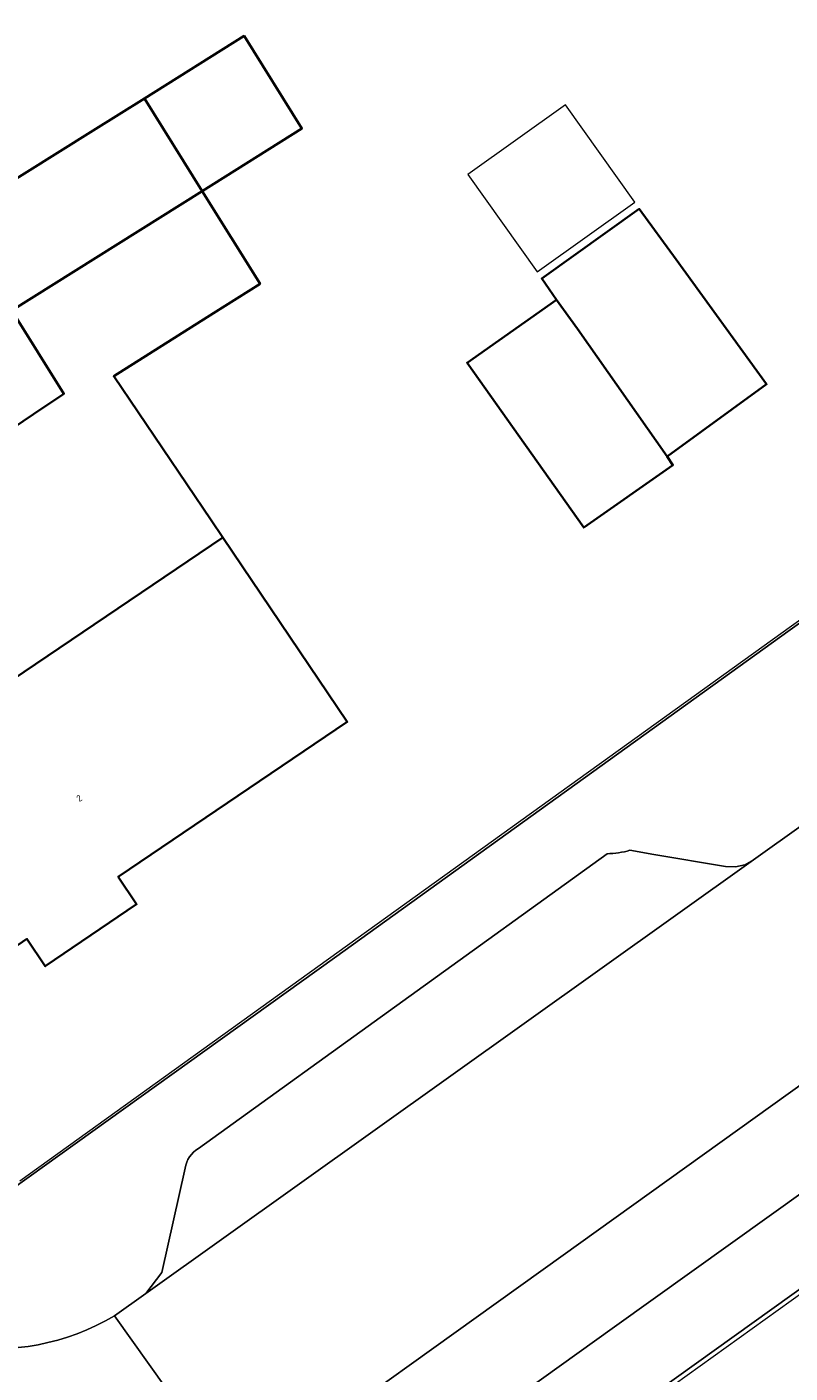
# Model space of a CAD drawing. Header units: metres. Extents: x 237319 to 238937, y 510065 to 511489.
# Tile 81 of 176: x 237894 to 237915, y 511001 to 511038. Entities that reach past the tile are written whole.
import ezdxf
from ezdxf.enums import TextEntityAlignment as Align

# ---------------------------------------------------------------- set-up
doc = ezdxf.new("R2010")
doc.units = ezdxf.units.M
for name, color, linetype, lineweight in [('B-WE-FV-GELEIDING_WILDRASTER-G', 252, 'Continuous', 18), ('B-WE-KG-GRENS_PERCEEL-GV', 252, 'Continuous', 18), ('B-WE-OG-BEBOUWING-GV', 252, 'Continuous', 35), ('B-WE-OG-BEBOUWING-T18', 252, 'Continuous', 18), ('B-WE-OG-BEBOUWING_SCHUUR-GV', 252, 'Continuous', 18), ('B-WE-OG-TERREIN_ERF-GV', 252, 'Continuous', 18), ('B-WE-VH-GESLOTENVERHARDING-GV', 252, 'Continuous', 18), ('B-WE-VH-OPENVERHARDING-GV', 252, 'Continuous', 18)]:
    doc.layers.add(name, color=color, linetype=linetype, lineweight=lineweight)
doc.styles.add('NLCS-ISO-M100-T18', font='NLCS-ISO.ttf', dxfattribs={"height": 0.18})

# ---------------------------------------------------------------- blocks, each defined once
blk = doc.blocks.new('brk-2025')
at = {"layer": 'B-WE-KG-GRENS_PERCEEL-GV', "flags": 128}
for points in [[(237937.989, 511038.294), (237937.857, 511037.968), (237937.655, 511037.679), (237937.394, 511037.443), (237915.436, 511021.81), (237894.285, 511006.615)], [(237889.422, 510984.688), (237898.682, 510991.335), (237907.943, 510997.982), (237917.204, 511004.629), (237926.45, 511011.265), (237926.466, 511011.277), (237935.638, 511017.861), (237944.981, 511024.567), (237949.08, 511018.831), (237956.344, 511008.667), (237963.168, 510999.117), (237982.162, 510972.642), (237972.498, 510965.668), (237963.658, 510959.289), (237954.781, 510952.883), (237945.979, 510946.531), (237937.116, 510940.135), (237928.292, 510933.767), (237919.438, 510927.378), (237910.613, 510921.01), (237901.769, 510914.628), (237892.97, 510908.279)]]:
    blk.add_lwpolyline(points, dxfattribs=at)
blk = doc.blocks.new('bgt-2025')
at = {"layer": 'B-WE-OG-BEBOUWING-GV', "flags": 128}
for points in [[(237897.7, 511036.269), (237899.285, 511033.73), (237902.013, 511035.442), (237900.428, 511037.981)], [(237894.068, 511030.456), (237899.285, 511033.73), (237897.7, 511036.269), (237896.292, 511035.39), (237893.501, 511033.648), (237892.474, 511033.007), (237892.575, 511032.846)], [(237894.068, 511030.456), (237895.49, 511028.18), (237894.662, 511027.62), (237887.372, 511022.687), (237887.988, 511021.776), (237887.169, 511021.221), (237889.22, 511018.19), (237890.04, 511018.745), (237890.555, 511017.971), (237899.844, 511024.241), (237899.524, 511024.715), (237896.858, 511028.659), (237899.592, 511030.384), (237900.87, 511031.191), (237899.285, 511033.73)], [(237912.02, 511026.461), (237914.749, 511028.44), (237912.269, 511031.855), (237911.261, 511033.243), (237908.587, 511031.34), (237908.988, 511030.754), (237909.567, 511029.961)], [(237908.988, 511030.754), (237906.539, 511029.028), (237909.738, 511024.513), (237912.184, 511026.227), (237912.02, 511026.461), (237909.567, 511029.961)], [(237899.844, 511024.241), (237890.555, 511017.971), (237893.971, 511012.908), (237894.477, 511013.249), (237894.98, 511012.503), (237897.484, 511014.201), (237896.982, 511014.953), (237903.257, 511019.191)]]:
    blk.add_lwpolyline(points, close=True, dxfattribs=at)
at = {"layer": 'B-WE-OG-BEBOUWING_SCHUUR-GV', "flags": 128}
blk.add_lwpolyline([(237911.134, 511033.422), (237909.234, 511036.091), (237906.56, 511034.188), (237908.46, 511031.519)], close=True, dxfattribs=at)
at = {"layer": 'B-WE-OG-TERREIN_ERF-GV', "flags": 128}
for points in [[(237894.057, 511006.386), (237902.907, 511012.729), (237915.393, 511021.714), (237938.613, 511038.307), (237937.512, 511039.778), (237935.178, 511042.918), (237933.433, 511045.364), (237931.123, 511048.767), (237927.779, 511053.917), (237924.582, 511059.152), (237922.289, 511063.144), (237919.393, 511068.434), (237918.325, 511070.499), (237916.228, 511074.766), (237913.66, 511080.302), (237910.97, 511086.537), (237909.493, 511090.277), (237907.614, 511095.413), (237905.83, 511100.665), (237904.415, 511104.994), (237903.555, 511107.762), (237901.792, 511114.427), (237873.801, 511109.249)], [(237893.501, 511033.648), (237896.292, 511035.39), (237897.7, 511036.269), (237900.428, 511037.981), (237902.013, 511035.442), (237899.285, 511033.73), (237900.87, 511031.191), (237899.592, 511030.384), (237896.858, 511028.659), (237899.524, 511024.715), (237899.844, 511024.241), (237903.257, 511019.191), (237896.982, 511014.953), (237897.484, 511014.201), (237894.98, 511012.503), (237894.477, 511013.249)], [(237887.372, 511022.687), (237894.662, 511027.62), (237895.49, 511028.18), (237894.068, 511030.456)], [(237945.019, 511024.69), (237885.303, 510981.924), (237837.928, 510947.802), (237837.053, 510947.172)]]:
    blk.add_lwpolyline(points, dxfattribs=at)
blk.add_lwpolyline([(237912.02, 511026.461), (237912.184, 511026.227), (237909.738, 511024.513), (237906.539, 511029.028), (237908.988, 511030.754), (237908.587, 511031.34), (237911.261, 511033.243), (237912.269, 511031.855), (237914.749, 511028.44)], close=True, dxfattribs=at)
at = {"layer": 'B-WE-VH-GESLOTENVERHARDING-GV', "flags": 128}
blk.add_lwpolyline([(238042.066, 511099.708), (238037.764, 511103.712), (238036.631, 511102.913), (238035.301, 511101.973), (238019.831, 511090.895), (238019.707, 511090.807), (238010.699, 511084.356), (238000.655, 511077.162), (237995.007, 511073.117), (237984.914, 511065.889), (237979.278, 511061.852), (237969.197, 511054.632), (237963.509, 511050.559), (237951.094, 511041.667), (237938.639, 511032.735), (237922.675, 511021.317), (237914.388, 511015.413), (237897.734, 511003.538), (237896.882, 511002.931), (237900.248, 510998.197), (237909.176, 511004.592), (237919.694, 511012.125), (237927.644, 511017.818), (237940.515, 511027.037)], dxfattribs=at)
at = {"layer": 'B-WE-VH-OPENVERHARDING-GV', "flags": 128}
for points in [[(237939.943, 511039.771), (237938.613, 511038.307), (237915.393, 511021.714), (237902.907, 511012.729), (237894.057, 511006.386), (237892.07, 511006.76), (237890.727, 511005.516), (237888.741, 511004.131)], [(237939.805, 511023.913), (237940.109, 511026.375), (237940.178, 511026.632), (237940.317, 511026.859), (237940.515, 511027.037), (237927.644, 511017.818), (237919.694, 511012.125), (237909.176, 511004.592), (237900.248, 510998.197), (237901.671, 510996.244)], [(237910.585, 511002.623), (237901.671, 510996.244), (237901.758, 510996.123), (237897.609, 510993.142), (237896.162, 510995.153), (237882.523, 510985.414), (237883.941, 510983.415), (237878.606, 510979.527), (237873.674, 510975.97), (237865.621, 510970.177), (237855.295, 510962.896), (237847.227, 510957.076), (237836.711, 510949.491), (237837.928, 510947.802), (237885.303, 510981.924), (237945.019, 511024.69), (237946.442, 511025.729), (237946.094, 511026.205)], [(237901.671, 510996.244), (237910.585, 511002.623), (237921.113, 511010.158), (237929.06, 511015.846), (237939.408, 511023.252)], [(237939.408, 511023.252), (237929.06, 511015.846), (237921.113, 511010.158), (237910.585, 511002.623)], [(237911.005, 511015.676), (237911.656, 511015.565), (237913.626, 511015.23), (237913.894, 511015.22), (237914.154, 511015.282), (237914.388, 511015.413), (237922.675, 511021.317)], [(237898.814, 511006.969), (237898.175, 511004.118), (237897.734, 511003.538), (237914.388, 511015.413), (237914.154, 511015.282), (237913.894, 511015.22), (237913.626, 511015.23), (237911.656, 511015.565), (237911.005, 511015.676)], [(237910.377, 511015.583), (237899.179, 511007.513)], [(237899.179, 511007.513), (237910.377, 511015.583)], [(237896.882, 511002.931), (237897.734, 511003.538), (237898.175, 511004.118), (237898.814, 511006.969)], [(237900.248, 510998.197), (237896.882, 511002.931)]]:
    blk.add_lwpolyline(points, dxfattribs=at)
at = {"layer": 'B-WE-VH-OPENVERHARDING-GV'}
for points in [[(237911.005, 511015.676, -0.062154), (237910.377, 511015.583)], [(237910.377, 511015.583, 0.062154), (237911.005, 511015.676)], [(237899.179, 511007.513, 0.225654), (237898.814, 511006.969)], [(237898.814, 511006.969, -0.225654), (237899.179, 511007.513)], [(237896.882, 511002.931, -0.353773), (237888.741, 511004.131)], [(237888.741, 511004.131, 0.353773), (237896.882, 511002.931)]]:
    blk.add_lwpolyline(points, format="xyb", dxfattribs=at)
at = {"layer": 'B-WE-KG-GRENS_PERCEEL-GV'}
blk.add_blockref('brk-2025', (0, 0), dxfattribs=at)
at = {"layer": 'B-WE-OG-BEBOUWING-T18', "style": 'NLCS-ISO-M100-T18'}
blk.add_text('2', height=0.18, rotation=34, dxfattribs=at).set_placement((237895.913, 511017.103), align=Align.MIDDLE)

msp = doc.modelspace()

# ---------------------------------------------------------------- block references
at = {"layer": 'B-WE-FV-GELEIDING_WILDRASTER-G'}
msp.add_blockref('bgt-2025', (0, 0), dxfattribs=at)

doc.saveas('drawing.dxf')
